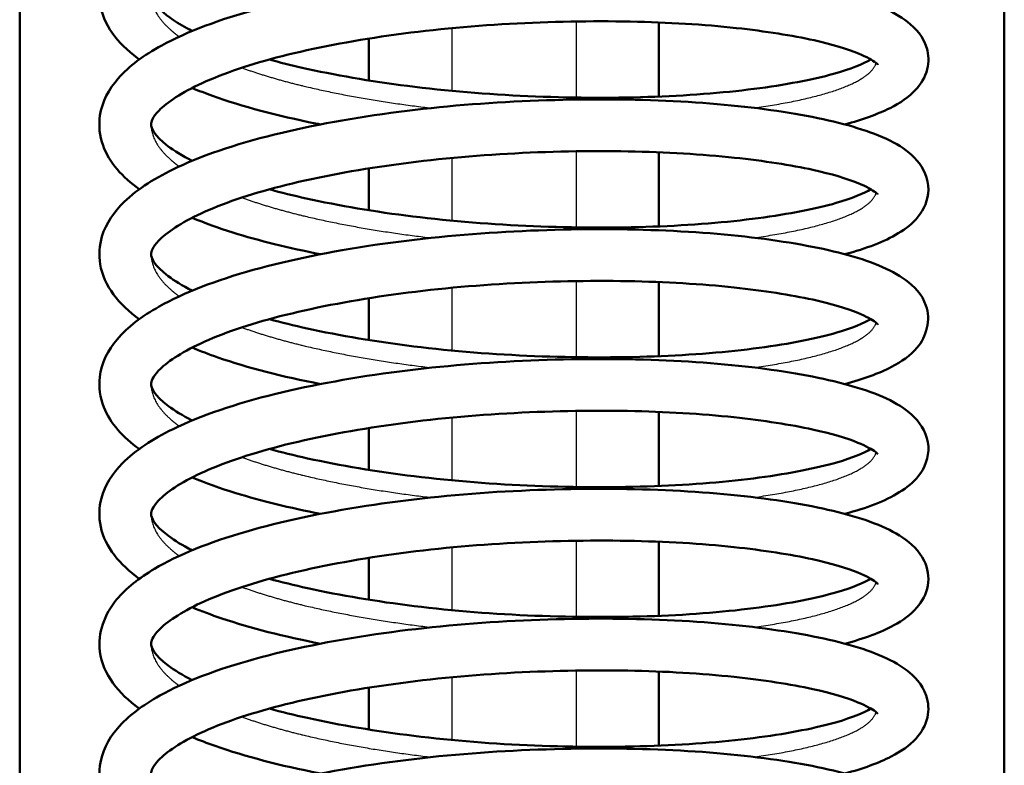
# Model space of a CAD drawing. Header units: millimetres. Extents: x 155 to 950, y -844 to 1327.
# Tile 10 of 56: x 279 to 298, y 124 to 139. Entities that reach past the tile are written whole.
import ezdxf

# ---------------------------------------------------------------- set-up
doc = ezdxf.new("R2010")
doc.units = ezdxf.units.MM
doc.header["$LTSCALE"] = 0.75
doc.layers.add('Visible', color=7, linetype='Continuous', lineweight=50)
doc.layers.add('Visible Narrow', color=7, linetype='Continuous', lineweight=25)

msp = doc.modelspace()

# ---------------------------------------------------------------- linework, layer by layer
at = {"layer": 'Visible'}
for p, q in [((279.063, 192.994, 27.449), (279.063, 89.194, 27.449)), ((298.063, 192.994, 27.422), (298.063, 89.194, 27.422))]:
    msp.add_line(p, q, dxfattribs=at)
for points, knots in [([(281.371, 138.003, 6.672), (281.359, 138.012, 6.696), (281.347, 138.021, 6.72), (281.14, 138.175, 7.135), (280.974, 138.335, 7.538), (280.725, 138.69, 8.332), (280.638, 138.89, 8.727), (280.569, 139.404, 9.681), (280.66, 139.719, 10.254), (280.987, 140.204, 11.327), (281.204, 140.398, 11.837), (281.874, 140.85, 13.073), (282.407, 141.091, 13.78), (283.695, 141.515, 14.992), (284.471, 141.698, 15.508), (286.091, 141.98, 16.211), (286.948, 142.086, 16.426), (288.647, 142.217, 16.567), (289.512, 142.247, 16.502), (291.15, 142.244, 16.108), (291.946, 142.209, 15.777), (293.377, 142.077, 14.896), (294.029, 141.981, 14.332), (295.123, 141.742, 13.042), (295.571, 141.6, 12.299), (296.103, 141.314, 11.105), (296.263, 141.203, 10.666), (296.509, 140.907, 9.846), (296.599, 140.713, 9.462), (296.598, 140.311, 8.732), (296.516, 140.126, 8.369), (296.303, 139.858, 7.643), (296.176, 139.758, 7.278), (295.755, 139.499, 6.261), (295.409, 139.369, 5.613), (294.986, 139.256, 5.023)], [59.165709, 59.165709, 59.165709, 59.165709, 59.174093, 59.174093, 59.312285, 59.312285, 59.445818, 59.445818, 59.637969, 59.637969, 59.812437, 59.812437, 60.080962, 60.080962, 60.35778, 60.35778, 60.617441, 60.617441, 60.870893, 60.870893, 61.122929, 61.122929, 61.376754, 61.376754, 61.635145, 61.635145, 61.778189, 61.778189, 61.90672, 61.90672, 62.028272, 62.028272, 62.147339, 62.147339, 62.367596, 62.367596, 62.367596, 62.367596]), ([(295.624, 140.408, 10.114), (295.624, 140.408, 10.366), (295.609, 140.426, 10.619), (295.515, 140.498, 11.304), (295.399, 140.565, 11.733), (295.024, 140.718, 12.691), (294.724, 140.807, 13.213), (293.939, 140.979, 14.241), (293.421, 141.059, 14.739), (292.225, 141.187, 15.59), (291.525, 141.229, 15.94), (290.046, 141.256, 16.411), (289.247, 141.24, 16.531), (287.673, 141.15, 16.517), (286.876, 141.071, 16.383), (285.397, 140.857, 15.878), (284.694, 140.72, 15.504), (283.486, 140.41, 14.567), (282.96, 140.229, 13.998), (282.17, 139.862, 12.754), (281.886, 139.666, 12.067), (281.618, 139.384, 10.721), (281.599, 139.306, 10.06), (281.599, 139.222, 8.96), (281.606, 139.182, 8.512), (281.708, 139.022, 7.528), (281.831, 138.895, 6.991), (282.13, 138.694, 6.227), (282.251, 138.623, 5.972), (282.39, 138.553, 5.727)], [51.684123, 51.684123, 51.684123, 51.684123, 51.759503, 51.759503, 51.892548, 51.892548, 52.071658, 52.071658, 52.28385, 52.28385, 52.513497, 52.513497, 52.74953, 52.74953, 52.986644, 52.986644, 53.22265, 53.22265, 53.454755, 53.454755, 53.678106, 53.678106, 53.874971, 53.874971, 54.009074, 54.009074, 54.175645, 54.175645, 54.262324, 54.262324, 54.262324, 54.262324]), ([(281.371, 135.497, 7.297), (281.042, 135.734, 7.935), (280.793, 136.008, 8.609), (280.605, 136.527, 9.629), (280.583, 136.729, 9.991), (280.652, 137.186, 10.842), (280.782, 137.429, 11.34), (281.174, 137.879, 12.408), (281.457, 138.084, 12.983), (282.293, 138.542, 14.272), (282.923, 138.778, 14.964), (284.35, 139.166, 16.058), (285.156, 139.326, 16.486), (286.813, 139.564, 17.025), (287.68, 139.648, 17.159), (289.378, 139.738, 17.145), (290.232, 139.75, 17), (291.826, 139.709, 16.46), (292.588, 139.655, 16.06), (293.93, 139.491, 15.054), (294.527, 139.382, 14.435), (295.514, 139.112, 13.046), (295.906, 138.955, 12.254), (296.356, 138.604, 11.011), (296.501, 138.444, 10.563), (296.604, 138.096, 9.88), (296.608, 137.95, 9.63), (296.537, 137.659, 9.072), (296.451, 137.525, 8.756), (296.215, 137.272, 8.011), (296.051, 137.164, 7.577), (295.617, 136.945, 6.636), (295.326, 136.841, 6.127), (294.987, 136.75, 5.653)], [54.310118, 54.310118, 54.310118, 54.310118, 54.53547, 54.53547, 54.658234, 54.658234, 54.825878, 54.825878, 55.025178, 55.025178, 55.306746, 55.306746, 55.576896, 55.576896, 55.834213, 55.834213, 56.087219, 56.087219, 56.33926, 56.33926, 56.592948, 56.592948, 56.856855, 56.856855, 57.003156, 57.003156, 57.08868, 57.08868, 57.193279, 57.193279, 57.335129, 57.335129, 57.511239, 57.511239, 57.511239, 57.511239]), ([(295.624, 137.902, 10.741), (295.624, 137.902, 10.983), (295.611, 137.919, 11.225), (295.522, 137.987, 11.899), (295.409, 138.054, 12.329), (295.04, 138.206, 13.285), (294.745, 138.295, 13.805), (293.971, 138.467, 14.833), (293.458, 138.548, 15.333), (292.271, 138.678, 16.191), (291.573, 138.721, 16.546), (290.098, 138.75, 17.027), (289.301, 138.735, 17.153), (287.727, 138.649, 17.15), (286.929, 138.571, 17.021), (285.446, 138.36, 16.528), (284.74, 138.224, 16.159), (283.524, 137.915, 15.231), (282.993, 137.735, 14.665), (282.192, 137.368, 13.427), (281.901, 137.172, 12.741), (281.619, 136.883, 11.382), (281.599, 136.801, 10.703), (281.599, 136.682, 9.144), (281.65, 136.54, 8.234), (282.042, 136.241, 7.045), (282.2, 136.144, 6.69), (282.391, 136.047, 6.353)], [56.271071, 56.271071, 56.271071, 56.271071, 56.343296, 56.343296, 56.476228, 56.476228, 56.65411, 56.65411, 56.865726, 56.865726, 57.09514, 57.09514, 57.331117, 57.331117, 57.568211, 57.568211, 57.80422, 57.80422, 58.036461, 58.036461, 58.260133, 58.260133, 58.461913, 58.461913, 58.729363, 58.729363, 58.848039, 58.848039, 58.848039, 58.848039]), ([(283.88, 138.003, 3.945), (284.082, 137.947, 3.775), (284.294, 137.894, 3.618), (285.133, 137.705, 3.066), (285.828, 137.584, 2.753), (287.296, 137.397, 2.347), (288.09, 137.33, 2.259), (289.655, 137.262, 2.331), (290.447, 137.256, 2.494), (291.922, 137.303, 3.055), (292.622, 137.358, 3.46), (293.835, 137.513, 4.451), (294.364, 137.614, 5.053), (295.094, 137.816, 6.257), (295.346, 137.921, 6.856), (295.488, 138.003, 7.475)], [54.501301, 54.501301, 54.501301, 54.501301, 54.581698, 54.581698, 54.807677, 54.807677, 55.042041, 55.042041, 55.278375, 55.278375, 55.515367, 55.515367, 55.750667, 55.750667, 55.942313, 55.942313, 55.942313, 55.942313]), ([(284.868, 136.75, 3.148), (284.837, 136.756, 3.164), (284.805, 136.762, 3.18), (284.036, 136.916, 3.586), (283.358, 137.095, 4.097), (282.648, 137.35, 4.828), (282.516, 137.401, 4.975), (282.39, 137.453, 5.127)], [58.6471721, 58.6471721, 58.6471721, 58.6471721, 58.6579456, 58.6579456, 58.912041, 58.912041, 58.9730892, 58.9730892, 58.9730892, 58.9730892]), ([(281.371, 132.991, 7.926), (280.98, 133.275, 8.691), (280.686, 133.627, 9.511), (280.586, 134.23, 10.637), (280.599, 134.416, 10.97), (280.727, 134.84, 11.79), (280.882, 135.063, 12.283), (281.344, 135.509, 13.399), (281.69, 135.726, 14.021), (282.657, 136.18, 15.319), (283.348, 136.406, 15.975), (284.856, 136.763, 16.966), (285.684, 136.908, 17.329), (287.36, 137.114, 17.747), (288.228, 137.18, 17.821), (289.913, 137.242, 17.693), (290.754, 137.24, 17.491), (292.307, 137.172, 16.846), (293.04, 137.104, 16.395), (294.314, 136.917, 15.3), (294.868, 136.798, 14.642), (295.775, 136.502, 13.181), (296.129, 136.339, 12.351), (296.503, 135.909, 11.13), (296.601, 135.705, 10.725), (296.596, 135.291, 9.972), (296.512, 135.106, 9.605), (296.295, 134.838, 8.873), (296.166, 134.738, 8.506), (295.745, 134.484, 7.496), (295.403, 134.355, 6.859), (294.986, 134.244, 6.277)], [49.455658, 49.455658, 49.455658, 49.455658, 49.726824, 49.726824, 49.839964, 49.839964, 50.006384, 50.006384, 50.22606, 50.22606, 50.510996, 50.510996, 50.777994, 50.777994, 51.032925, 51.032925, 51.285524, 51.285524, 51.537932, 51.537932, 51.792484, 51.792484, 52.061345, 52.061345, 52.196604, 52.196604, 52.31924, 52.31924, 52.439278, 52.439278, 52.656195, 52.656195, 52.656195, 52.656195]), ([(295.624, 135.396, 11.368), (295.624, 135.396, 11.618), (295.61, 135.414, 11.869), (295.517, 135.485, 12.551), (295.401, 135.552, 12.981), (295.027, 135.704, 13.939), (294.728, 135.794, 14.46), (293.946, 135.965, 15.488), (293.428, 136.046, 15.986), (292.235, 136.174, 16.839), (291.534, 136.216, 17.19), (290.056, 136.244, 17.663), (289.258, 136.228, 17.784), (287.684, 136.139, 17.773), (286.887, 136.06, 17.639), (285.407, 135.847, 17.137), (284.703, 135.71, 16.764), (283.493, 135.4, 15.829), (282.966, 135.219, 15.26), (282.174, 134.852, 14.018), (281.889, 134.656, 13.33), (281.618, 134.373, 11.982), (281.599, 134.294, 11.317), (281.599, 134.176, 9.762), (281.652, 134.03, 8.843), (282.049, 133.731, 7.656), (282.205, 133.636, 7.31), (282.39, 133.541, 6.981)], [60.856499, 60.856499, 60.856499, 60.856499, 60.931245, 60.931245, 61.064258, 61.064258, 61.243122, 61.243122, 61.455198, 61.455198, 61.684797, 61.684797, 61.92082, 61.92082, 62.15793, 62.15793, 62.39394, 62.39394, 62.626073, 62.626073, 62.84949, 62.84949, 63.047346, 63.047346, 63.317454, 63.317454, 63.433424, 63.433424, 63.433424, 63.433424]), ([(283.88, 135.497, 4.572), (284.106, 135.435, 4.382), (284.345, 135.376, 4.207), (285.22, 135.182, 3.648), (285.922, 135.063, 3.344), (287.399, 134.881, 2.958), (288.195, 134.817, 2.88), (289.761, 134.754, 2.974), (290.55, 134.751, 3.149), (292.016, 134.803, 3.73), (292.711, 134.86, 4.145), (293.908, 135.02, 5.154), (294.428, 135.122, 5.762), (295.12, 135.32, 6.948), (295.353, 135.42, 7.514), (295.488, 135.497, 8.1)], [59.086743, 59.086743, 59.086743, 59.086743, 59.176802, 59.176802, 59.40347, 59.40347, 59.63798, 59.63798, 59.874387, 59.874387, 60.111315, 60.111315, 60.346445, 60.346445, 60.527508, 60.527508, 60.527508, 60.527508]), ([(284.867, 134.244, 3.775), (284.254, 134.364, 4.089), (283.68, 134.504, 4.484), (282.894, 134.752, 5.191), (282.631, 134.847, 5.465), (282.39, 134.947, 5.754)], [53.791998, 53.791998, 53.791998, 53.791998, 54.0011125, 54.0011125, 54.1176314, 54.1176314, 54.1176314, 54.1176314]), ([(281.37, 130.485, 8.551), (281.054, 130.713, 9.165), (280.813, 130.974, 9.811), (280.613, 131.476, 10.811), (280.584, 131.68, 11.178), (280.64, 132.144, 12.037), (280.766, 132.392, 12.539), (281.147, 132.843, 13.602), (281.421, 133.047, 14.168), (282.234, 133.504, 15.453), (282.853, 133.742, 16.149), (284.264, 134.134, 17.259), (285.067, 134.297, 17.699), (286.719, 134.542, 18.259), (287.585, 134.628, 18.403), (289.285, 134.723, 18.409), (290.14, 134.738, 18.275), (291.74, 134.702, 17.753), (292.507, 134.65, 17.362), (293.861, 134.489, 16.372), (294.464, 134.382, 15.76), (295.466, 134.117, 14.384), (295.865, 133.961, 13.598), (296.326, 133.622, 12.358), (296.474, 133.47, 11.908), (296.65, 132.985, 10.922), (296.555, 132.642, 10.363), (296.249, 132.284, 9.356), (296.083, 132.171, 8.908), (295.64, 131.941, 7.93), (295.339, 131.832, 7.399), (294.987, 131.738, 6.906)], [44.601368, 44.601368, 44.601368, 44.601368, 44.818049, 44.818049, 44.9424, 44.9424, 45.111338, 45.111338, 45.307216, 45.307216, 45.587614, 45.587614, 45.858581, 45.858581, 46.116151, 46.116151, 46.369194, 46.369194, 46.621183, 46.621183, 46.874748, 46.874748, 47.137955, 47.137955, 47.284388, 47.284388, 47.471825, 47.471825, 47.617921, 47.617921, 47.801236, 47.801236, 47.801236, 47.801236]), ([(295.624, 132.89, 11.995), (295.624, 132.89, 12.247), (295.609, 132.908, 12.5), (295.516, 132.979, 13.184), (295.399, 133.046, 13.614), (295.024, 133.199, 14.572), (294.724, 133.289, 15.094), (293.94, 133.46, 16.122), (293.421, 133.541, 16.62), (292.226, 133.669, 17.47), (291.525, 133.711, 17.821), (290.046, 133.738, 18.292), (289.248, 133.722, 18.412), (287.673, 133.632, 18.399), (286.877, 133.553, 18.264), (285.398, 133.339, 17.76), (284.695, 133.202, 17.385), (283.486, 132.891, 16.449), (282.96, 132.71, 15.879), (282.17, 132.344, 14.636), (281.886, 132.148, 13.948), (281.618, 131.866, 12.603), (281.599, 131.788, 11.941), (281.599, 131.669, 10.387), (281.652, 131.523, 9.465), (282.051, 131.223, 8.279), (282.206, 131.129, 7.935), (282.39, 131.035, 7.607)], [65.441894, 65.441894, 65.441894, 65.441894, 65.51724, 65.51724, 65.650283, 65.650283, 65.82938, 65.82938, 66.041566, 66.041566, 66.27121, 66.27121, 66.507243, 66.507243, 66.744356, 66.744356, 66.980363, 66.980363, 67.212469, 67.212469, 67.435824, 67.435824, 67.632742, 67.632742, 67.903505, 67.903505, 68.018824, 68.018824, 68.018824, 68.018824]), ([(283.88, 132.991, 5.199), (284.112, 132.927, 5.005), (284.357, 132.867, 4.825), (285.24, 132.672, 4.265), (285.944, 132.554, 3.963), (287.422, 132.372, 3.582), (288.218, 132.309, 3.506), (289.784, 132.247, 3.605), (290.573, 132.245, 3.783), (292.037, 132.299, 4.369), (292.731, 132.356, 4.785), (293.924, 132.516, 5.798), (294.442, 132.619, 6.408), (295.126, 132.817, 7.589), (295.354, 132.915, 8.148), (295.488, 132.991, 8.727)], [63.672144, 63.672144, 63.672144, 63.672144, 63.76442, 63.76442, 63.991181, 63.991181, 64.225726, 64.225726, 64.462149, 64.462149, 64.699061, 64.699061, 64.934151, 64.934151, 65.11285, 65.11285, 65.11285, 65.11285]), ([(284.868, 131.738, 4.402), (284.138, 131.88, 4.774), (283.463, 132.053, 5.266), (282.714, 132.312, 6.009), (282.547, 132.375, 6.192), (282.389, 132.441, 6.381)], [48.9371439, 48.9371439, 48.9371439, 48.9371439, 49.1868176, 49.1868176, 49.2630412, 49.2630412, 49.2630412, 49.2630412]), ([(281.371, 127.979, 9.179), (280.995, 128.252, 9.913), (280.713, 128.581, 10.695), (280.587, 129.164, 11.795), (280.592, 129.356, 12.136), (280.706, 129.788, 12.961), (280.854, 130.014, 13.453), (281.296, 130.461, 14.554), (281.624, 130.674, 15.164), (282.557, 131.13, 16.464), (283.234, 131.36, 17.131), (284.722, 131.724, 18.15), (285.542, 131.873, 18.529), (287.21, 132.088, 18.979), (288.077, 132.158, 19.069), (289.766, 132.228, 18.972), (290.61, 132.23, 18.786), (292.176, 132.17, 18.17), (292.917, 132.105, 17.733), (294.21, 131.925, 16.663), (294.776, 131.808, 16.015), (295.705, 131.52, 14.574), (296.068, 131.359, 13.755), (296.467, 130.953, 12.521), (296.583, 130.758, 12.098), (296.61, 130.32, 11.3), (296.524, 130.111, 10.903), (296.304, 129.834, 10.153), (296.18, 129.737, 9.798), (295.762, 129.478, 8.783), (295.414, 129.346, 8.128), (294.986, 129.232, 7.531)], [39.746796, 39.746796, 39.746796, 39.746796, 40.006322, 40.006322, 40.12211, 40.12211, 40.287955, 40.287955, 40.50216, 40.50216, 40.787146, 40.787146, 41.054123, 41.054123, 41.309338, 41.309338, 41.562053, 41.562053, 41.814348, 41.814348, 42.068627, 42.068627, 42.335929, 42.335929, 42.47615, 42.47615, 42.609063, 42.609063, 42.724866, 42.724866, 42.947482, 42.947482, 42.947482, 42.947482]), ([(295.624, 130.384, 12.622), (295.624, 130.384, 12.875), (295.609, 130.402, 13.128), (295.515, 130.473, 13.813), (295.399, 130.541, 14.242), (295.023, 130.694, 15.201), (294.723, 130.783, 15.722), (293.938, 130.954, 16.75), (293.419, 131.035, 17.248), (292.224, 131.163, 18.099), (291.523, 131.205, 18.449), (290.044, 131.231, 18.919), (289.245, 131.215, 19.039), (287.671, 131.126, 19.025), (286.874, 131.047, 18.89), (285.396, 130.833, 18.386), (284.693, 130.695, 18.011), (283.484, 130.385, 17.074), (282.959, 130.204, 16.504), (282.169, 129.837, 15.261), (281.885, 129.641, 14.573), (281.618, 129.359, 13.228), (281.599, 129.282, 12.567), (281.599, 129.163, 11.013), (281.652, 129.017, 10.091), (282.051, 128.717, 8.905), (282.206, 128.623, 8.562), (282.39, 128.529, 8.235)], [70.027281, 70.027281, 70.027281, 70.027281, 70.102778, 70.102778, 70.235829, 70.235829, 70.414984, 70.414984, 70.627198, 70.627198, 70.856853, 70.856853, 71.092889, 71.092889, 71.330003, 71.330003, 71.566008, 71.566008, 71.798108, 71.798108, 72.021447, 72.021447, 72.218129, 72.218129, 72.489057, 72.489057, 72.604183, 72.604183, 72.604183, 72.604183]), ([(283.88, 130.485, 5.826), (284.113, 130.421, 5.63), (284.36, 130.36, 5.45), (285.245, 130.165, 4.89), (285.949, 130.047, 4.588), (287.428, 129.866, 4.208), (288.224, 129.803, 4.133), (289.79, 129.741, 4.233), (290.579, 129.739, 4.411), (292.042, 129.793, 4.998), (292.735, 129.851, 5.416), (293.928, 130.011, 6.429), (294.445, 130.114, 7.04), (295.128, 130.311, 8.22), (295.355, 130.409, 8.777), (295.488, 130.485, 9.354)], [68.257532, 68.257532, 68.257532, 68.257532, 68.350357, 68.350357, 68.577142, 68.577142, 68.811695, 68.811695, 69.048121, 69.048121, 69.28503, 69.28503, 69.52011, 69.52011, 69.698224, 69.698224, 69.698224, 69.698224]), ([(284.867, 129.232, 5.03), (284.276, 129.347, 5.332), (283.722, 129.482, 5.71), (282.929, 129.727, 6.409), (282.647, 129.828, 6.7), (282.39, 129.935, 7.008)], [44.0832437, 44.0832437, 44.0832437, 44.0832437, 44.2847015, 44.2847015, 44.4088562, 44.4088562, 44.4088562, 44.4088562]), ([(281.371, 125.473, 9.807), (281.37, 125.473, 9.809), (281.369, 125.474, 9.811), (280.967, 125.767, 10.601), (280.666, 126.135, 11.447), (280.563, 126.932, 12.926), (280.7, 127.298, 13.603), (281.12, 127.802, 14.785), (281.365, 127.993, 15.306), (282.122, 128.442, 16.562), (282.723, 128.684, 17.27), (284.108, 129.087, 18.415), (284.905, 129.255, 18.874), (286.549, 129.509, 19.473), (287.413, 129.601, 19.636), (289.113, 129.706, 19.679), (289.972, 129.724, 19.563), (291.583, 129.697, 19.075), (292.358, 129.65, 18.7), (293.733, 129.497, 17.739), (294.349, 129.393, 17.141), (295.376, 129.135, 15.787), (295.79, 128.982, 15.013), (296.269, 128.66, 13.782), (296.421, 128.523, 13.333), (296.585, 128.185, 12.592), (296.615, 128.009, 12.289), (296.558, 127.681, 11.675), (296.476, 127.536, 11.356), (296.255, 127.282, 10.634), (296.106, 127.176, 10.227), (295.677, 126.941, 9.251), (295.361, 126.826, 8.684), (294.987, 126.725, 8.16)], [34.892684, 34.892684, 34.892684, 34.892684, 34.893275, 34.893275, 35.172687, 35.172687, 35.398217, 35.398217, 35.578364, 35.578364, 35.858282, 35.858282, 36.130803, 36.130803, 36.388866, 36.388866, 36.642001, 36.642001, 36.894015, 36.894015, 37.147368, 37.147368, 37.409404, 37.409404, 37.555227, 37.555227, 37.6586, 37.6586, 37.764747, 37.764747, 37.89765, 37.89765, 38.092486, 38.092486, 38.092486, 38.092486]), ([(295.624, 127.877, 13.249), (295.624, 127.877, 13.502), (295.609, 127.896, 13.755), (295.515, 127.967, 14.44), (295.399, 128.035, 14.87), (295.023, 128.188, 15.828), (294.723, 128.277, 16.35), (293.938, 128.448, 17.378), (293.419, 128.529, 17.876), (292.223, 128.657, 18.726), (291.522, 128.699, 19.077), (290.046, 128.725, 19.545), (289.252, 128.709, 19.665), (287.682, 128.621, 19.654), (286.885, 128.542, 19.52), (285.405, 128.328, 19.017), (284.701, 128.191, 18.644), (283.492, 127.881, 17.708), (282.965, 127.7, 17.139), (282.173, 127.333, 15.897), (281.888, 127.137, 15.209), (281.618, 126.854, 13.862), (281.599, 126.776, 13.198), (281.599, 126.657, 11.642), (281.652, 126.511, 10.723), (282.05, 126.212, 9.536), (282.205, 126.117, 9.191), (282.39, 126.023, 8.862)], [74.612665, 74.612665, 74.612665, 74.612665, 74.6882, 74.6882, 74.821254, 74.821254, 75.000424, 75.000424, 75.212645, 75.212645, 75.442358, 75.442358, 75.677182, 75.677182, 75.914339, 75.914339, 76.150347, 76.150347, 76.382474, 76.382474, 76.605877, 76.605877, 76.803519, 76.803519, 77.073776, 77.073776, 77.189597, 77.189597, 77.189597, 77.189597]), ([(283.88, 127.979, 6.453), (284.114, 127.914, 6.257), (284.361, 127.854, 6.077), (285.247, 127.659, 5.516), (285.95, 127.541, 5.214), (287.429, 127.359, 4.835), (288.226, 127.297, 4.76), (289.791, 127.235, 4.861), (290.58, 127.233, 5.039), (292.044, 127.287, 5.626), (292.737, 127.345, 6.044), (293.929, 127.505, 7.057), (294.446, 127.608, 7.668), (295.128, 127.805, 8.847), (295.355, 127.903, 9.404), (295.488, 127.979, 9.981)], [72.842918, 72.842918, 72.842918, 72.842918, 72.935881, 72.935881, 73.162672, 73.162672, 73.397227, 73.397227, 73.633654, 73.633654, 73.870562, 73.870562, 74.105639, 74.105639, 74.283605, 74.283605, 74.283605, 74.283605]), ([(284.867, 126.726, 5.656), (284.166, 126.862, 6.014), (283.517, 127.027, 6.48), (282.759, 127.283, 7.214), (282.569, 127.354, 7.42), (282.389, 127.429, 7.635)], [39.2284948, 39.2284948, 39.2284948, 39.2284948, 39.467785, 39.467785, 39.5542384, 39.5542384, 39.5542384, 39.5542384]), ([(281.371, 122.966, 10.432), (281.052, 123.197, 11.051), (280.808, 123.461, 11.705), (280.611, 123.968, 12.71), (280.584, 124.171, 13.076), (280.643, 124.633, 13.933), (280.77, 124.88, 14.434), (281.154, 125.331, 15.498), (281.43, 125.535, 16.066), (282.249, 125.992, 17.352), (282.87, 126.23, 18.047), (284.285, 126.621, 19.154), (285.089, 126.783, 19.59), (286.742, 127.026, 20.145), (287.609, 127.112, 20.287), (289.308, 127.205, 20.288), (290.163, 127.22, 20.151), (291.762, 127.182, 19.625), (292.527, 127.13, 19.231), (293.878, 126.968, 18.237), (294.48, 126.861, 17.624), (295.477, 126.594, 16.244), (295.875, 126.439, 15.457), (296.334, 126.096, 14.216), (296.481, 125.942, 13.767), (296.601, 125.596, 13.069), (296.611, 125.442, 12.805), (296.543, 125.141, 12.233), (296.458, 125.005, 11.918), (296.228, 124.752, 11.181), (296.068, 124.644, 10.755), (295.635, 124.421, 9.803), (295.337, 124.313, 9.278), (294.988, 124.22, 8.789)], [30.03692, 30.03692, 30.03692, 30.03692, 30.255877, 30.255877, 30.379836, 30.379836, 30.548418, 30.548418, 30.745138, 30.745138, 31.025838, 31.025838, 31.296602, 31.296602, 31.554108, 31.554108, 31.807139, 31.807139, 32.059141, 32.059141, 32.312736, 32.312736, 32.576112, 32.576112, 32.722549, 32.722549, 32.812688, 32.812688, 32.91732, 32.91732, 33.056549, 33.056549, 33.238088, 33.238088, 33.238088, 33.238088]), ([(295.624, 125.371, 13.876), (295.624, 125.371, 14.128), (295.609, 125.39, 14.381), (295.515, 125.461, 15.066), (295.399, 125.528, 15.495), (295.024, 125.681, 16.453), (294.724, 125.771, 16.975), (293.939, 125.942, 18.003), (293.421, 126.023, 18.501), (292.225, 126.151, 19.352), (291.525, 126.193, 19.702), (290.046, 126.219, 20.173), (289.247, 126.203, 20.293), (287.673, 126.114, 20.28), (286.876, 126.035, 20.145), (285.397, 125.821, 19.64), (284.694, 125.684, 19.266), (283.486, 125.373, 18.329), (282.96, 125.192, 17.76), (282.17, 124.825, 16.517), (281.886, 124.629, 15.829), (281.618, 124.347, 14.483), (281.599, 124.269, 13.822), (281.599, 124.186, 12.722), (281.606, 124.145, 12.275), (281.708, 123.986, 11.29), (281.831, 123.859, 10.753), (282.13, 123.658, 9.989), (282.251, 123.587, 9.735), (282.389, 123.516, 9.49)], [79.198066, 79.198066, 79.198066, 79.198066, 79.273446, 79.273446, 79.40649, 79.40649, 79.585601, 79.585601, 79.797793, 79.797793, 80.027439, 80.027439, 80.263473, 80.263473, 80.500586, 80.500586, 80.736593, 80.736593, 80.968697, 80.968697, 81.192049, 81.192049, 81.388914, 81.388914, 81.523017, 81.523017, 81.689588, 81.689588, 81.776215, 81.776215, 81.776215, 81.776215]), ([(283.88, 125.473, 7.08), (284.112, 125.409, 6.885), (284.358, 125.348, 6.706), (285.242, 125.154, 6.146), (285.945, 125.036, 5.843), (287.423, 124.854, 5.462), (288.22, 124.791, 5.387), (289.785, 124.729, 5.487), (290.575, 124.727, 5.664), (292.038, 124.78, 6.25), (292.732, 124.838, 6.667), (293.925, 124.998, 7.68), (294.442, 125.101, 8.29), (295.127, 125.298, 9.471), (295.354, 125.397, 10.03), (295.488, 125.473, 10.608)], [77.428316, 77.428316, 77.428316, 77.428316, 77.520716, 77.520716, 77.747483, 77.747483, 77.98203, 77.98203, 78.218453, 78.218453, 78.455364, 78.455364, 78.690452, 78.690452, 78.869019, 78.869019, 78.869019, 78.869019]), ([(284.868, 124.22, 6.283), (284.858, 124.221, 6.288), (284.848, 124.223, 6.293), (284.097, 124.371, 6.68), (283.414, 124.548, 7.185), (282.68, 124.807, 7.927), (282.531, 124.864, 8.092), (282.389, 124.923, 8.262)], [34.3742181, 34.3742181, 34.3742181, 34.3742181, 34.3775542, 34.3775542, 34.6315694, 34.6315694, 34.7000746, 34.7000746, 34.7000746, 34.7000746]), ([(281.371, 120.461, 11.062), (281.362, 120.467, 11.079), (281.353, 120.474, 11.096), (281.149, 120.625, 11.505), (280.982, 120.784, 11.907), (280.73, 121.139, 12.703), (280.641, 121.338, 13.099), (280.568, 121.854, 14.058), (280.657, 122.172, 14.633), (280.984, 122.658, 15.708), (281.2, 122.853, 16.218), (281.867, 123.304, 17.452), (282.399, 123.545, 18.159), (283.683, 123.969, 19.372), (284.459, 124.152, 19.89), (286.078, 124.435, 20.596), (286.935, 124.542, 20.813), (288.634, 124.674, 20.957), (289.499, 124.704, 20.893), (291.138, 124.701, 20.502), (291.934, 124.667, 20.172), (293.367, 124.536, 19.293), (294.02, 124.44, 18.73), (295.116, 124.202, 17.443), (295.565, 124.06, 16.7), (296.098, 123.775, 15.507), (296.259, 123.664, 15.068), (296.507, 123.369, 14.247), (296.598, 123.175, 13.86), (296.599, 122.771, 13.125), (296.517, 122.585, 12.76), (296.304, 122.315, 12.034), (296.177, 122.216, 11.669), (295.756, 121.957, 10.652), (295.409, 121.827, 10.003), (294.986, 121.713, 9.412)], [25.181287, 25.181287, 25.181287, 25.181287, 25.187477, 25.187477, 25.325593, 25.325593, 25.459609, 25.459609, 25.652776, 25.652776, 25.826839, 25.826839, 26.095047, 26.095047, 26.371986, 26.371986, 26.631698, 26.631698, 26.885161, 26.885161, 27.137198, 27.137198, 27.391004, 27.391004, 27.649339, 27.649339, 27.792272, 27.792272, 27.921583, 27.921583, 28.043798, 28.043798, 28.162619, 28.162619, 28.383153, 28.383153, 28.383153, 28.383153])]:
    msp.add_open_spline(points, degree=3, knots=knots, dxfattribs=at)
for points in [[(291.399, 138.718, -55.276), (291.399, 138.241, -55.199), (291.399, 137.764, -55.12), (291.399, 137.288, -55.039)], [(285.799, 138.407, -55.226), (285.799, 138.137, -55.182), (285.799, 137.868, -55.137), (285.799, 137.6, -55.092)], [(291.399, 136.212, -54.85), (291.399, 135.734, -54.764), (291.399, 135.257, -54.675), (291.399, 134.781, -54.584)], [(285.799, 135.901, -54.793), (285.799, 135.631, -54.744), (285.799, 135.362, -54.694), (285.799, 135.093, -54.643)], [(291.399, 133.706, -54.373), (291.399, 133.228, -54.278), (291.399, 132.751, -54.179), (291.399, 132.275, -54.078)], [(285.799, 133.395, -54.31), (285.799, 133.125, -54.256), (285.799, 132.856, -54.2), (285.799, 132.587, -54.144)], [(291.399, 131.2, -53.844), (291.399, 130.722, -53.738), (291.399, 130.245, -53.629), (291.399, 129.769, -53.517)], [(285.799, 130.888, -53.774), (285.799, 130.619, -53.714), (285.799, 130.35, -53.652), (285.799, 130.081, -53.59)], [(291.399, 128.694, -53.258), (291.399, 128.216, -53.141), (291.399, 127.739, -53.02), (291.399, 127.263, -52.897)], [(285.799, 128.382, -53.181), (285.799, 128.113, -53.114), (285.799, 127.844, -53.046), (285.799, 127.575, -52.977)], [(291.399, 126.188, -52.612), (291.399, 125.709, -52.483), (291.399, 125.232, -52.35), (291.399, 124.757, -52.215)], [(285.799, 125.876, -52.527), (285.799, 125.607, -52.454), (285.799, 125.338, -52.379), (285.799, 125.069, -52.303)]]:
    msp.add_open_spline(points, degree=3, dxfattribs=at)
at = {"layer": 'Visible Narrow'}
for points, weights, knots in [([(281.599, 139.256, 9.406), (281.599, 138.904, 8.286), (281.981, 138.571, 7.228), (282.054, 138.506, 7.024), (282.141, 138.443, 6.826)], [0.975602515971, 0.974180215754, 1, 0.994927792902, 0.990906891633], [-0.510531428, -0.510531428, -0.510531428, -0.508333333, -0.508333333, -0.507901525, -0.507901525, -0.507901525]), ([(283.35, 137.843, 4.986), (283.901, 137.643, 4.391), (284.584, 137.481, 3.939), (285.69, 137.219, 3.206), (287.005, 137.066, 2.928)], [0.976978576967, 0.981485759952, 1, 0.970347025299, 0.976625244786], [-0.505742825, -0.505742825, -0.505742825, -0.504166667, -0.504166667, -0.501642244, -0.501642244, -0.501642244]), ([(293.238, 137.069, 4.55), (294.716, 137.275, 5.846), (295.293, 137.625, 7.704), (295.544, 137.777, 8.513), (295.589, 137.935, 9.358)], [0.989164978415, 0.957260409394, 1, 0.980924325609, 0.976718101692], [-0.495305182, -0.495305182, -0.495305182, -0.491666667, -0.491666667, -0.490042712, -0.490042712, -0.490042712]), ([(281.599, 136.75, 10.033), (281.599, 136.398, 8.913), (281.981, 136.065, 7.855), (282.054, 136, 7.652), (282.141, 135.937, 7.453)], [0.975602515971, 0.974180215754, 1, 0.994929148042, 0.990909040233], [-0.468864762, -0.468864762, -0.468864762, -0.466666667, -0.466666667, -0.466234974, -0.466234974, -0.466234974]), ([(283.35, 135.337, 5.613), (283.901, 135.137, 5.019), (284.584, 134.975, 4.566), (285.69, 134.713, 3.833), (287.005, 134.56, 3.555)], [0.976978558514, 0.981485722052, 1, 0.970346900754, 0.976625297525], [-0.464076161, -0.464076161, -0.464076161, -0.4625, -0.4625, -0.459975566, -0.459975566, -0.459975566]), ([(293.239, 134.563, 5.177), (294.716, 134.769, 6.474), (295.293, 135.118, 8.331), (295.544, 135.271, 9.14), (295.589, 135.429, 9.985)], [0.989153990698, 0.957267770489, 1, 0.9809253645, 0.97671855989], [-0.453637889, -0.453637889, -0.453637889, -0.45, -0.45, -0.448376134, -0.448376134, -0.448376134]), ([(281.599, 134.244, 10.66), (281.599, 133.892, 9.54), (281.981, 133.558, 8.482), (282.054, 133.494, 8.279), (282.141, 133.431, 8.08)], [0.975602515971, 0.974180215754, 1, 0.994927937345, 0.990907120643], [-0.427198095, -0.427198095, -0.427198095, -0.425, -0.425, -0.424568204, -0.424568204, -0.424568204]), ([(283.35, 132.831, 6.24), (283.901, 132.631, 5.646), (284.584, 132.469, 5.193), (285.691, 132.207, 4.46), (287.006, 132.054, 4.182)], [0.976978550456, 0.981485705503, 1, 0.970342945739, 0.97662697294], [-0.422409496, -0.422409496, -0.422409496, -0.420833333, -0.420833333, -0.418308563, -0.418308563, -0.418308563]), ([(293.238, 132.057, 5.804), (294.716, 132.263, 7.101), (295.293, 132.612, 8.958), (295.544, 132.765, 9.767), (295.589, 132.923, 10.612)], [0.989163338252, 0.957261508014, 1, 0.980925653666, 0.976718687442], [-0.411971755, -0.411971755, -0.411971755, -0.408333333, -0.408333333, -0.406709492, -0.406709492, -0.406709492]), ([(281.599, 131.738, 11.287), (281.599, 131.386, 10.167), (281.981, 131.052, 9.109), (282.054, 130.988, 8.906), (282.141, 130.925, 8.707)], [0.975602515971, 0.974180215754, 1, 0.994928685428, 0.990908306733], [-0.385531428, -0.385531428, -0.385531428, -0.383333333, -0.383333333, -0.382901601, -0.382901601, -0.382901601]), ([(293.239, 129.551, 6.431), (294.716, 129.757, 7.728), (295.293, 130.106, 9.585), (295.544, 130.258, 10.394), (295.589, 130.417, 11.239)], [0.989154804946, 0.957267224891, 1, 0.980925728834, 0.9767187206], [-0.370304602, -0.370304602, -0.370304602, -0.366666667, -0.366666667, -0.365042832, -0.365042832, -0.365042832]), ([(283.35, 130.325, 6.867), (283.901, 130.125, 6.273), (284.584, 129.963, 5.82), (285.69, 129.701, 5.087), (287.005, 129.548, 4.809)], [0.976978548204, 0.981485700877, 1, 0.970346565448, 0.976625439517], [-0.38074283, -0.38074283, -0.38074283, -0.379166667, -0.379166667, -0.376642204, -0.376642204, -0.376642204]), ([(281.599, 129.232, 11.914), (281.599, 128.88, 10.794), (281.981, 128.546, 9.736), (282.054, 128.482, 9.533), (282.141, 128.419, 9.334)], [0.975602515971, 0.974180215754, 1, 0.994928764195, 0.990908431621], [-0.343864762, -0.343864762, -0.343864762, -0.341666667, -0.341666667, -0.341234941, -0.341234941, -0.341234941]), ([(293.239, 127.045, 7.059), (294.716, 127.251, 8.355), (295.293, 127.6, 10.212), (295.544, 127.752, 11.021), (295.589, 127.911, 11.866)], [0.989153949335, 0.957267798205, 1, 0.98092574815, 0.97671872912], [-0.328637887, -0.328637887, -0.328637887, -0.325, -0.325, -0.323376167, -0.323376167, -0.323376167]), ([(283.35, 127.819, 7.494), (283.901, 127.619, 6.9), (284.584, 127.457, 6.447), (285.69, 127.195, 5.714), (287.005, 127.042, 5.436)], [0.976978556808, 0.981485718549, 1, 0.970346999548, 0.97662525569], [-0.339076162, -0.339076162, -0.339076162, -0.3375, -0.3375, -0.334975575, -0.334975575, -0.334975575]), ([(281.599, 126.726, 12.541), (281.599, 126.374, 11.421), (281.981, 126.04, 10.363), (282.054, 125.976, 10.16), (282.141, 125.913, 9.961)], [0.975602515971, 0.974180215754, 1, 0.994927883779, 0.990907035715], [-0.302198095, -0.302198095, -0.302198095, -0.3, -0.3, -0.2995682, -0.2995682, -0.2995682]), ([(293.24, 124.539, 7.686), (294.716, 124.745, 8.983), (295.293, 125.094, 10.839), (295.544, 125.246, 11.648), (295.589, 125.405, 12.493)], [0.989129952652, 0.957283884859, 1, 0.980925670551, 0.97671869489], [-0.28696985, -0.28696985, -0.28696985, -0.283333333, -0.283333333, -0.281709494, -0.281709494, -0.281709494]), ([(283.35, 125.313, 8.121), (283.901, 125.113, 7.527), (284.584, 124.951, 7.074), (285.69, 124.689, 6.341), (287.005, 124.536, 6.063)], [0.976978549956, 0.981485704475, 1, 0.970349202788, 0.97662432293], [-0.297409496, -0.297409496, -0.297409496, -0.295833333, -0.295833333, -0.293309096, -0.293309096, -0.293309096])]:
    msp.add_rational_spline(points, weights, degree=2, knots=knots, dxfattribs=at)
for points in [[(289.799, 138.737, -53.665), (289.799, 138.247, -53.585), (289.799, 137.757, -53.503), (289.799, 137.269, -53.418)], [(287.399, 138.608, -53.644), (287.399, 138.204, -53.578), (287.399, 137.801, -53.51), (287.399, 137.398, -53.44)], [(289.799, 136.231, -53.234), (289.799, 135.741, -53.144), (289.799, 135.251, -53.053), (289.799, 134.763, -52.958)], [(287.399, 136.102, -53.21), (287.399, 135.698, -53.136), (287.399, 135.294, -53.06), (287.399, 134.892, -52.983)], [(287.399, 133.596, -52.726), (287.399, 133.192, -52.643), (287.399, 132.788, -52.559), (287.399, 132.386, -52.472)], [(289.799, 133.725, -52.752), (289.799, 133.234, -52.652), (289.799, 132.745, -52.55), (289.799, 132.257, -52.445)], [(289.799, 131.219, -52.216), (289.799, 130.728, -52.105), (289.799, 130.239, -51.992), (289.799, 129.751, -51.875)], [(287.399, 131.09, -52.187), (287.399, 130.686, -52.095), (287.399, 130.282, -52.002), (287.399, 129.88, -51.906)], [(289.799, 128.713, -51.622), (289.799, 128.222, -51.5), (289.799, 127.732, -51.374), (289.799, 127.244, -51.246)], [(287.399, 128.584, -51.59), (287.399, 128.179, -51.489), (287.399, 127.776, -51.385), (287.399, 127.373, -51.28)], [(289.799, 126.207, -50.966), (289.799, 125.716, -50.831), (289.799, 125.226, -50.693), (289.799, 124.738, -50.551)], [(287.399, 126.078, -50.931), (287.399, 125.673, -50.819), (287.399, 125.27, -50.705), (287.399, 124.867, -50.589)]]:
    msp.add_open_spline(points, degree=3, dxfattribs=at)

doc.saveas('drawing.dxf')
